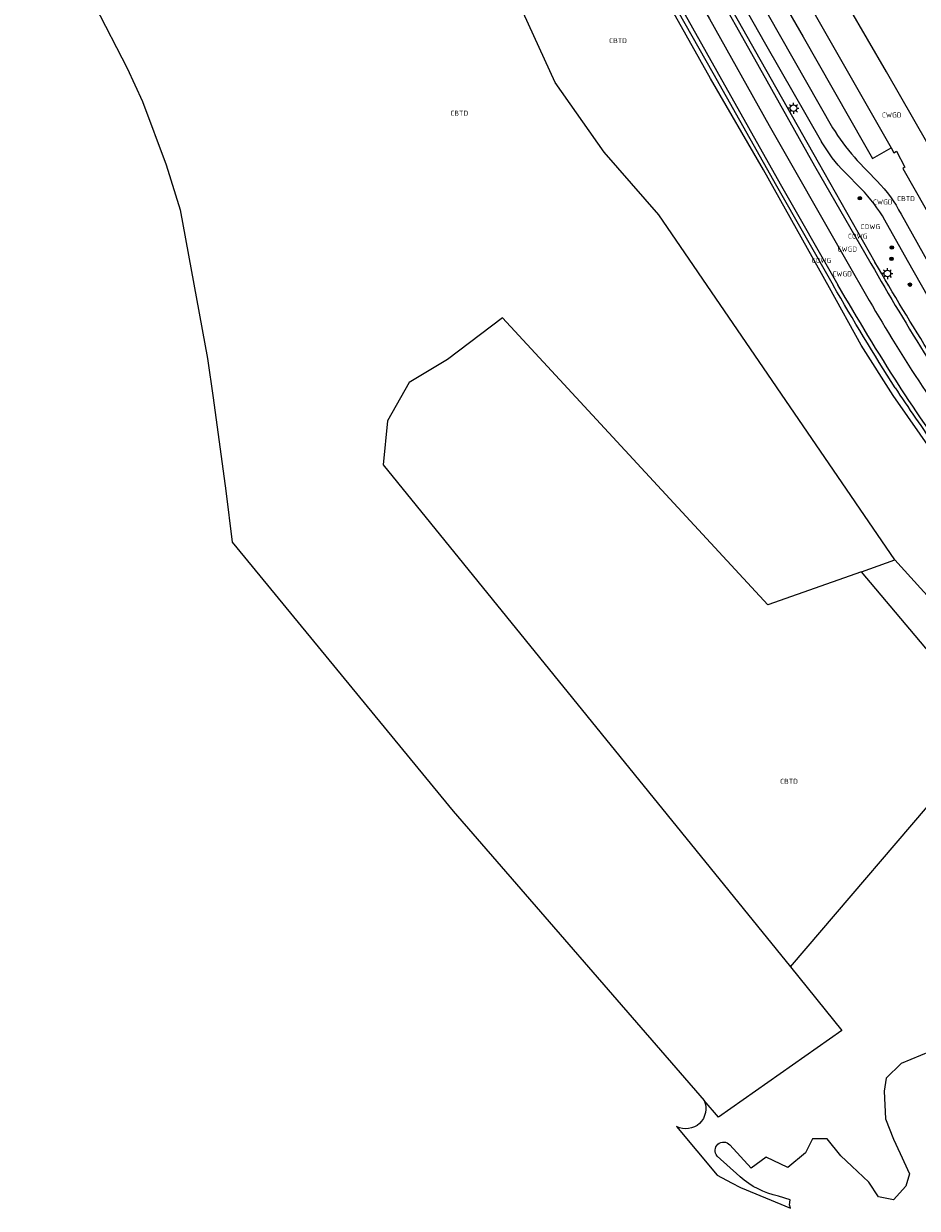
# Model space of a CAD drawing. Extents: x 163074 to 167167, y 441438 to 444019.
# Tile 18 of 49: x 164532 to 164694, y 442648 to 442863. Entities that reach past the tile are written whole.
import ezdxf
from ezdxf.enums import TextEntityAlignment as Align

# ---------------------------------------------------------------- set-up
doc = ezdxf.new("R2010")
doc.units = 0
doc.header["$LTSCALE"] = 4
doc.layers.get('0').update_dxf_attribs({"linetype": 'CONTINUOUS'})
for name, color, linetype in [('CBTD', 7, 'CONTINUOUS'), ('COWG', 7, 'CONTINUOUS'), ('CWGD', 7, 'CONTINUOUS'), ('G_BTD', 3, 'CONTINUOUS'), ('G_OWG', 6, 'CONTINUOUS'), ('G_WGD', 7, 'CONTINUOUS'), ('PVGO', 102, 'CONTINUOUS')]:
    doc.layers.add(name, color=color, linetype=linetype)
doc.layers.add('PPAL', color=7, linetype='CONTINUOUS', true_color=0xbd2877)
doc.styles.add('ISO', font='ISO')

# ---------------------------------------------------------------- blocks, each defined once
blk = doc.blocks.new('boom')
at = {"color": 0}
for radius in [0.315, 0.225, 0.135]:
    blk.add_circle((0, 0), radius, dxfattribs=at)
blk = doc.blocks.new('lichtmast')
at = {"color": 0}
for p, q in [((-0.6, 0), (-1, 0)), ((-0.71, 0.71), (-0.42, 0.42)), ((0, 0.6), (0, 1)), ((0.42, 0.42), (0.71, 0.71)), ((0.6, 0), (1, 0)), ((-0.42, -0.42), (-0.71, -0.71)), ((0, -0.6), (0, -1)), ((0.42, -0.42), (0.71, -0.71))]:
    blk.add_line(p, q, dxfattribs=at)
blk.add_circle((0, 0), 0.6, dxfattribs=at)

msp = doc.modelspace()

# ---------------------------------------------------------------- linework, layer by layer
at = {"layer": 'G_BTD', "linetype": 'Continuous', "transparency": 33554687}
for points in [[(164689.583, 442765.652), (164646.823, 442828.185), (164636.937, 442839.555), (164628.038, 442852.161), (164612.869, 442885.39), (164589.422, 442929.862)], [(164531.698, 442885.091), (164535.11, 442880.245), (164539.896, 442873.15), (164544.574, 442866.131), (164550.456, 442854.778), (164553.207, 442848.757), (164557.517, 442837.241), (164560.052, 442829.122), (164564.991, 442802.19), (164566.052, 442795.014), (164568.327, 442778.207), (164569.512, 442768.898), (164609.519, 442720.126), (164655.011, 442667.709)], [(164683.546, 442763.51), (164666.597, 442757.495), (164618.466, 442809.555), (164608.512, 442801.986), (164601.591, 442797.784), (164597.637, 442790.863), (164596.84, 442782.899), (164670.656, 442691.935)], [(164683.546, 442763.51), (164689.583, 442765.652)], [(164713.453, 442739.361), (164689.583, 442765.652)], [(164743.068, 442688.37), (164724.261, 442715.22), (164707.545, 442735.046), (164683.546, 442763.51)], [(164670.656, 442691.935), (164700.825, 442727.192)], [(164670.656, 442691.935), (164680.014, 442680.403), (164657.657, 442664.66), (164655.011, 442667.709)], [(164696.017, 442676.575), (164690.768, 442674.428), (164687.994, 442671.752), (164687.675, 442669.41), (164687.887, 442664.407), (164689.378, 442660.681), (164690.549, 442658.126), (164692.252, 442654.4), (164691.613, 442652.165), (164689.378, 442649.716), (164686.61, 442650.248), (164684.907, 442652.91), (164681.82, 442655.784), (164679.797, 442657.7), (164677.348, 442660.787), (164674.687, 442660.787), (164673.41, 442658.232), (164670.216, 442655.571), (164666.271, 442657.459), (164663.538, 442655.427)], [(164650.006, 442662.986), (164657.376, 442654.149), (164659.999, 442652.796), (164661.612, 442651.964), (164670.679, 442648.17), (164670.482, 442648.811), (164670.633, 442649.702), (164668.492, 442650.358)], [(164659.672, 442659.669), (164663.538, 442655.427)], [(164661.549, 442653.887), (164661.512, 442653.92), (164657.383, 442657.642)]]:
    msp.add_lwpolyline(points, dxfattribs=at)
for points in [[(164655.011, 442667.709, -0.7123622), (164650.006, 442662.986)], [(164657.383, 442657.642, -0.9897868), (164659.672, 442659.669)], [(164668.492, 442650.358, -0.128105), (164661.549, 442653.887)]]:
    msp.add_lwpolyline(points, format="xyb", dxfattribs=at)
at = {"layer": 'G_OWG', "linetype": 'Continuous', "transparency": 33554687}
for points in [[(164697.65, 442785.22), (164696.823, 442784.627), (164689.293, 442795.469), (164683.507, 442804.59), (164677.762, 442814.962), (164665.769, 442836.338), (164656.163, 442852.9), (164635.234, 442890.273), (164614.412, 442927.027), (164607.582, 442938.715), (164600.779, 442950.69), (164579.652, 442987.987), (164565.021, 443006.518)], [(164657.82, 442869.365), (164664.356, 442857.793), (164675.723, 442837.727), (164685.986, 442819.633)], [(164650.265, 442865.106), (164656.582, 442853.908), (164668.128, 442833.422), (164678.421, 442815.432)], [(164689.677, 442796.855), (164690.06, 442796.22)]]:
    msp.add_lwpolyline(points, dxfattribs=at)
for points in [[(164696.244, 442802.591, -0.008484), (164685.986, 442819.633)], [(164689.677, 442796.855, -0.0118354), (164678.421, 442815.432)], [(164690.06, 442796.22, 0.0092566), (164697.65, 442785.22)]]:
    msp.add_lwpolyline(points, format="xyb", dxfattribs=at)
at = {"layer": 'G_WGD', "linetype": 'Continuous', "transparency": 33554687}
for points in [[(164705.096, 442824.349), (164697.982, 442836.816), (164688.05, 442854.127), (164677.76, 442871.944), (164666.48, 442891.829), (164663.02, 442897.96)], [(164661.315, 442888.739), (164657.849, 442886.772), (164661.637, 442880.13), (164672.964, 442860.456), (164684.076, 442840.914), (164685.558, 442838.378), (164688.924, 442840.328)], [(164661.315, 442888.739), (164688.924, 442840.328)], [(164659.757, 442870.457), (164666.152, 442859.127), (164676.31, 442841.427)], [(164662.41, 442871.953), (164668.854, 442860.523), (164678.313, 442843.977)], [(164657.12, 442868.971), (164663.625, 442857.444), (164675.057, 442837.075), (164685.259, 442819.379)], [(164654.014, 442867.219), (164656.006, 442863.723), (164666.839, 442844.355), (164680.636, 442820.155), (164684.955, 442812.674)], [(164650.971, 442865.504), (164657.312, 442854.238), (164668.814, 442833.824), (164679.27, 442815.511)], [(164682.29, 442838.652), (164682.43, 442838.465), (164682.791, 442838.052), (164686.374, 442834.296)], [(164688.924, 442840.328), (164689.406, 442839.457), (164689.866, 442839.71), (164691.426, 442836.843), (164691.034, 442836.571), (164699.522, 442821.737)], [(164683.473, 442832.923), (164680.502, 442835.904)], [(164690.712, 442828.301), (164698.714, 442814.074)], [(164695.708, 442813.19), (164691.898, 442819.905), (164687.782, 442827.21)], [(164690.736, 442796.648), (164690.357, 442797.277)]]:
    msp.add_lwpolyline(points, dxfattribs=at)
for points in [[(164678.313, 442843.977, 0.0488404), (164682.29, 442838.652)], [(164680.502, 442835.904, -0.0556993), (164676.31, 442841.427)], [(164686.374, 442834.296, -0.0810144), (164690.712, 442828.301)], [(164687.782, 442827.21, 0.066436), (164683.473, 442832.923)], [(164685.259, 442819.379, 0.0107197), (164695.574, 442802.153)], [(164690.357, 442797.277, -0.0104716), (164679.27, 442815.511)], [(164684.955, 442812.674, 0.0300751), (164705.061, 442782.232)], [(164702.318, 442780.197, -0.0138731), (164690.736, 442796.648)]]:
    msp.add_lwpolyline(points, format="xyb", dxfattribs=at)

# ---------------------------------------------------------------- block references
at = {"layer": 'PPAL', "transparency": 33554687}
for p in [(164671.219, 442847.506), (164688.235, 442817.547)]:
    msp.add_blockref('lichtmast', p, dxfattribs=at)
at = {"layer": 'PVGO', "transparency": 33554687}
for p in [(164683.247, 442831.2), (164689.054, 442822.265), (164688.981, 442820.219), (164692.325, 442815.547)]:
    msp.add_blockref('boom', p, dxfattribs=at)

# ---------------------------------------------------------------- texts
at = {"layer": 'CBTD', "transparency": 33554687, "style": 'ISO'}
for p in [(164639.417, 442859.753), (164610.641, 442846.611), (164691.609, 442831.136), (164670.406, 442725.545)]:
    msp.add_text('CBTD', height=0.9, dxfattribs=at).set_placement(p, align=Align.MIDDLE_CENTER)
at = {"layer": 'COWG', "transparency": 33554687, "style": 'ISO'}
for p in [(164685.164, 442826.057), (164682.87, 442824.325), (164676.292, 442819.94)]:
    msp.add_text('COWG', height=0.9, dxfattribs=at).set_placement(p, align=Align.MIDDLE_CENTER)
at = {"layer": 'CWGD', "transparency": 33554687, "style": 'ISO'}
for p in [(164689.024, 442846.288), (164687.402, 442830.52), (164680.968, 442821.982), (164680.048, 442817.499)]:
    msp.add_text('CWGD', height=0.9, dxfattribs=at).set_placement(p, align=Align.MIDDLE_CENTER)

doc.saveas('drawing.dxf')
